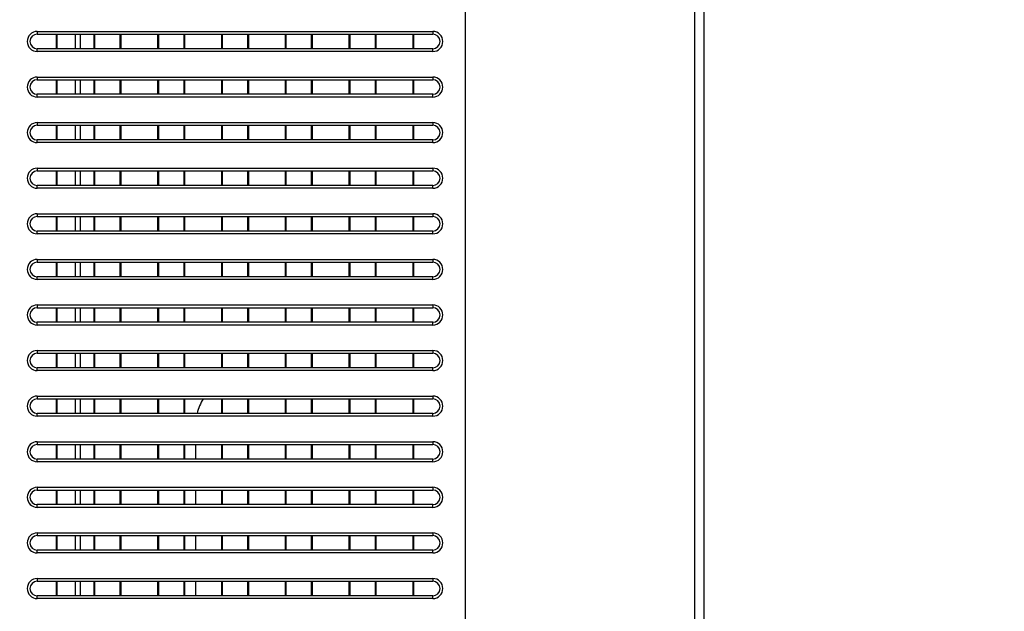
# Model space of a CAD drawing. Header units: millimetres. Extents: x -9020 to -2602, y 1105 to 6065.
# Tile 45 of 80: x -6596 to -6488, y 3068 to 3132. Entities that reach past the tile are written whole.
import ezdxf

# ---------------------------------------------------------------- set-up
doc = ezdxf.new("R2010")
doc.units = ezdxf.units.MM
doc.header["$LTSCALE"] = 65.395
doc.header["$PDSIZE"] = 0.05
doc.layers.get('0').update_dxf_attribs({"linetype": 'CONTINUOUS'})
doc.layers.get('Defpoints').update_dxf_attribs({"linetype": 'CONTINUOUS'})
doc.styles.get("Standard").update_dxf_attribs({"font": 'GOTHIC.TTF', "width": 0.5})
doc.dimstyles.new('ISO-25', dxfattribs={"dimtxt": 2.5, "dimasz": 2.5, "dimexe": 1.25, "dimexo": 0.625, "dimtad": 1, "dimtxsty": 'STANDARD', "dimcen": 2.5, "dimadec": 0, "dimazin": 0, "dimtfac": 1, "dimtmove": 0, "dimatfit": 3, "dimfxl": 1, "dimarcsym": 0})

# ---------------------------------------------------------------- blocks, each defined once
blk = doc.blocks.new('*D16')
at = {"color": 3, "lineweight": -2}
for p, q in [((-7637.35, 3096.73), (-7637.35, 2411.46)), ((-6390.78, 3096.73), (-6390.78, 2411.46)), ((-6405.78, 2412.71), (-7622.35, 2412.71))]:
    blk.add_line(p, q, dxfattribs=at)
at = {"color": 3}
for points in [[(-7622.35, 2415.21), (-7622.35, 2410.21), (-7637.35, 2412.71)], [(-6405.78, 2410.21), (-6405.78, 2415.21), (-6390.78, 2412.71)]]:
    blk.add_solid(points, dxfattribs=at)
at = {"layer": 'Defpoints', "color": 0}
for p in [(-7637.35, 3097.35), (-6390.78, 3097.35), (-7637.35, 2412.71)]:
    blk.add_point(p, dxfattribs=at)
at = {"color": 2, "insert": (-7014.06, 2430.67), "char_height": 20, "attachment_point": 5}
blk.add_mtext('1247 [49,078]', dxfattribs=at)
blk = doc.blocks.new('*D17')
at = {"color": 3, "lineweight": -2}
for p, q in [((-6463.8, 3204.35), (-7949.19, 3204.35)), ((-7947.94, 3189.35), (-7947.94, 2637.48)), ((-6463.8, 2622.48), (-7949.19, 2622.48))]:
    blk.add_line(p, q, dxfattribs=at)
at = {"color": 3}
for points in [[(-7945.44, 3189.35), (-7950.44, 3189.35), (-7947.94, 3204.35)], [(-7950.44, 2637.48), (-7945.44, 2637.48), (-7947.94, 2622.48)]]:
    blk.add_solid(points, dxfattribs=at)
at = {"layer": 'Defpoints', "color": 0}
for p in [(-6463.18, 3204.35), (-7947.94, 2622.48), (-6463.18, 2622.48)]:
    blk.add_point(p, dxfattribs=at)
at = {"color": 2, "insert": (-7965.9, 2913.42), "char_height": 20, "attachment_point": 5, "rotation": 90}
blk.add_mtext('582 [22,908]', dxfattribs=at)

msp = doc.modelspace()

# ---------------------------------------------------------------- linework, layer by layer
at = {"color": 7, "linetype": 'Continuous'}
for p, q in [((-6521.03, 3347.95), (-6521.03, 3035.25)), ((-6522.03, 2659.25), (-6522.03, 3202.39)), ((-6594.18, 3131.15), (-6550.78, 3131.15)), ((-6594.18, 3131.15), (-6594.18, 3130.85)), ((-6594.18, 3130.85), (-6550.78, 3130.85)), ((-6592.07, 3129.25), (-6592.07, 3130.85)), ((-6591.98, 3129.25), (-6591.98, 3130.85)), ((-6587.98, 3130.85), (-6587.98, 3129.25)), ((-6587.89, 3130.85), (-6587.89, 3129.25)), ((-6585.07, 3129.25), (-6585.07, 3130.85)), ((-6584.98, 3129.25), (-6584.98, 3130.85)), ((-6580.98, 3130.85), (-6580.98, 3129.25)), ((-6580.89, 3130.85), (-6580.89, 3129.25)), ((-6578.07, 3129.25), (-6578.07, 3130.85)), ((-6577.98, 3129.25), (-6577.98, 3130.85)), ((-6573.98, 3130.85), (-6573.98, 3129.25)), ((-6573.89, 3130.85), (-6573.89, 3129.25)), ((-6571.07, 3129.25), (-6571.07, 3130.85)), ((-6570.98, 3129.25), (-6570.98, 3130.85)), ((-6566.98, 3130.85), (-6566.98, 3129.25)), ((-6566.89, 3130.85), (-6566.89, 3129.25)), ((-6564.07, 3129.25), (-6564.07, 3130.85)), ((-6563.98, 3129.25), (-6563.98, 3130.85)), ((-6559.98, 3130.85), (-6559.98, 3129.25)), ((-6559.89, 3130.85), (-6559.89, 3129.25)), ((-6557.07, 3129.25), (-6557.07, 3130.85)), ((-6556.98, 3129.25), (-6556.98, 3130.85)), ((-6552.98, 3130.85), (-6552.98, 3129.25)), ((-6552.89, 3130.85), (-6552.89, 3129.25)), ((-6550.78, 3131.15), (-6550.78, 3130.85)), ((-6550.78, 3129.25), (-6594.18, 3129.25)), ((-6594.18, 3128.95), (-6594.18, 3129.25)), ((-6550.78, 3128.95), (-6594.18, 3128.95)), ((-6550.78, 3128.95), (-6550.78, 3129.25)), ((-6594.18, 3126.15), (-6550.78, 3126.15)), ((-6594.18, 3126.15), (-6594.18, 3125.85)), ((-6594.18, 3125.85), (-6550.78, 3125.85)), ((-6592.07, 3124.25), (-6592.07, 3125.85)), ((-6591.98, 3124.25), (-6591.98, 3125.85)), ((-6587.98, 3125.85), (-6587.98, 3124.25)), ((-6587.89, 3125.85), (-6587.89, 3124.25)), ((-6585.07, 3124.25), (-6585.07, 3125.85)), ((-6584.98, 3124.25), (-6584.98, 3125.85)), ((-6580.98, 3125.85), (-6580.98, 3124.25)), ((-6580.89, 3125.85), (-6580.89, 3124.25)), ((-6578.07, 3124.25), (-6578.07, 3125.85)), ((-6577.98, 3124.25), (-6577.98, 3125.85)), ((-6573.98, 3125.85), (-6573.98, 3124.25)), ((-6573.89, 3125.85), (-6573.89, 3124.25)), ((-6571.07, 3124.25), (-6571.07, 3125.85)), ((-6570.98, 3124.25), (-6570.98, 3125.85)), ((-6566.98, 3125.85), (-6566.98, 3124.25)), ((-6566.89, 3125.85), (-6566.89, 3124.25)), ((-6564.07, 3124.25), (-6564.07, 3125.85)), ((-6563.98, 3124.25), (-6563.98, 3125.85)), ((-6559.98, 3125.85), (-6559.98, 3124.25)), ((-6559.89, 3125.85), (-6559.89, 3124.25)), ((-6557.07, 3124.25), (-6557.07, 3125.85)), ((-6556.98, 3124.25), (-6556.98, 3125.85)), ((-6552.98, 3125.85), (-6552.98, 3124.25)), ((-6552.89, 3125.85), (-6552.89, 3124.25)), ((-6550.78, 3126.15), (-6550.78, 3125.85)), ((-6550.78, 3124.25), (-6594.18, 3124.25)), ((-6594.18, 3123.95), (-6594.18, 3124.25)), ((-6550.78, 3123.95), (-6594.18, 3123.95)), ((-6550.78, 3123.95), (-6550.78, 3124.25)), ((-6594.18, 3121.15), (-6550.78, 3121.15)), ((-6594.18, 3121.15), (-6594.18, 3120.85)), ((-6550.78, 3121.15), (-6550.78, 3120.85)), ((-6594.18, 3120.85), (-6550.78, 3120.85)), ((-6592.07, 3119.25), (-6592.07, 3120.85)), ((-6591.98, 3119.25), (-6591.98, 3120.85)), ((-6587.98, 3120.85), (-6587.98, 3119.25)), ((-6587.89, 3120.85), (-6587.89, 3119.25)), ((-6585.07, 3119.25), (-6585.07, 3120.85)), ((-6584.98, 3119.25), (-6584.98, 3120.85)), ((-6580.98, 3120.85), (-6580.98, 3119.25)), ((-6580.89, 3120.85), (-6580.89, 3119.25)), ((-6578.07, 3119.25), (-6578.07, 3120.85)), ((-6577.98, 3119.25), (-6577.98, 3120.85)), ((-6573.98, 3120.85), (-6573.98, 3119.25)), ((-6573.89, 3120.85), (-6573.89, 3119.25)), ((-6571.07, 3119.25), (-6571.07, 3120.85)), ((-6570.98, 3119.25), (-6570.98, 3120.85)), ((-6566.98, 3120.85), (-6566.98, 3119.25)), ((-6566.89, 3120.85), (-6566.89, 3119.25)), ((-6564.07, 3119.25), (-6564.07, 3120.85)), ((-6563.98, 3119.25), (-6563.98, 3120.85)), ((-6559.98, 3120.85), (-6559.98, 3119.25)), ((-6559.89, 3120.85), (-6559.89, 3119.25)), ((-6557.07, 3119.25), (-6557.07, 3120.85)), ((-6556.98, 3119.25), (-6556.98, 3120.85)), ((-6552.98, 3120.85), (-6552.98, 3119.25)), ((-6552.89, 3120.85), (-6552.89, 3119.25)), ((-6550.78, 3119.25), (-6594.18, 3119.25)), ((-6594.18, 3118.95), (-6594.18, 3119.25)), ((-6550.78, 3118.95), (-6594.18, 3118.95)), ((-6550.78, 3118.95), (-6550.78, 3119.25)), ((-6594.18, 3116.15), (-6550.78, 3116.15)), ((-6594.18, 3116.15), (-6594.18, 3115.85)), ((-6594.18, 3115.85), (-6550.78, 3115.85)), ((-6592.07, 3114.25), (-6592.07, 3115.85)), ((-6591.98, 3114.25), (-6591.98, 3115.85)), ((-6587.98, 3115.85), (-6587.98, 3114.25)), ((-6587.89, 3115.85), (-6587.89, 3114.25)), ((-6585.07, 3114.25), (-6585.07, 3115.85)), ((-6584.98, 3114.25), (-6584.98, 3115.85)), ((-6580.98, 3115.85), (-6580.98, 3114.25)), ((-6580.89, 3115.85), (-6580.89, 3114.25)), ((-6578.07, 3114.25), (-6578.07, 3115.85)), ((-6577.98, 3114.25), (-6577.98, 3115.85)), ((-6573.98, 3115.85), (-6573.98, 3114.25)), ((-6573.89, 3115.85), (-6573.89, 3114.25)), ((-6571.07, 3114.25), (-6571.07, 3115.85)), ((-6570.98, 3114.25), (-6570.98, 3115.85)), ((-6566.98, 3115.85), (-6566.98, 3114.25)), ((-6566.89, 3115.85), (-6566.89, 3114.25)), ((-6564.07, 3114.25), (-6564.07, 3115.85)), ((-6563.98, 3114.25), (-6563.98, 3115.85)), ((-6559.98, 3115.85), (-6559.98, 3114.25)), ((-6559.89, 3115.85), (-6559.89, 3114.25)), ((-6557.07, 3114.25), (-6557.07, 3115.85)), ((-6556.98, 3114.25), (-6556.98, 3115.85)), ((-6552.98, 3115.85), (-6552.98, 3114.25)), ((-6552.89, 3115.85), (-6552.89, 3114.25)), ((-6550.78, 3116.15), (-6550.78, 3115.85)), ((-6550.78, 3114.25), (-6594.18, 3114.25)), ((-6594.18, 3113.95), (-6594.18, 3114.25)), ((-6550.78, 3113.95), (-6594.18, 3113.95)), ((-6550.78, 3113.95), (-6550.78, 3114.25)), ((-6594.18, 3111.15), (-6550.78, 3111.15)), ((-6594.18, 3111.15), (-6594.18, 3110.85)), ((-6594.18, 3110.85), (-6550.78, 3110.85)), ((-6592.07, 3109.25), (-6592.07, 3110.85)), ((-6591.98, 3109.25), (-6591.98, 3110.85)), ((-6587.98, 3110.85), (-6587.98, 3109.25)), ((-6587.89, 3110.85), (-6587.89, 3109.25)), ((-6585.07, 3109.25), (-6585.07, 3110.85)), ((-6584.98, 3109.25), (-6584.98, 3110.85)), ((-6580.98, 3110.85), (-6580.98, 3109.25)), ((-6580.89, 3110.85), (-6580.89, 3109.25)), ((-6578.07, 3109.25), (-6578.07, 3110.85)), ((-6577.98, 3109.25), (-6577.98, 3110.85)), ((-6573.98, 3110.85), (-6573.98, 3109.25)), ((-6573.89, 3110.85), (-6573.89, 3109.25)), ((-6571.07, 3109.25), (-6571.07, 3110.85)), ((-6570.98, 3109.25), (-6570.98, 3110.85)), ((-6566.98, 3110.85), (-6566.98, 3109.25)), ((-6566.89, 3110.85), (-6566.89, 3109.25)), ((-6564.07, 3109.25), (-6564.07, 3110.85)), ((-6563.98, 3109.25), (-6563.98, 3110.85)), ((-6559.98, 3110.85), (-6559.98, 3109.25)), ((-6559.89, 3110.85), (-6559.89, 3109.25)), ((-6557.07, 3109.25), (-6557.07, 3110.85)), ((-6556.98, 3109.25), (-6556.98, 3110.85)), ((-6552.98, 3110.85), (-6552.98, 3109.25)), ((-6552.89, 3110.85), (-6552.89, 3109.25)), ((-6550.78, 3111.15), (-6550.78, 3110.85)), ((-6550.78, 3109.25), (-6594.18, 3109.25)), ((-6594.18, 3108.95), (-6594.18, 3109.25)), ((-6550.78, 3108.95), (-6550.78, 3109.25)), ((-6550.78, 3108.95), (-6594.18, 3108.95)), ((-6594.18, 3106.15), (-6550.78, 3106.15)), ((-6594.18, 3106.15), (-6594.18, 3105.85)), ((-6550.78, 3106.15), (-6550.78, 3105.85)), ((-6594.18, 3105.85), (-6550.78, 3105.85)), ((-6592.07, 3104.25), (-6592.07, 3105.85)), ((-6591.98, 3104.25), (-6591.98, 3105.85)), ((-6587.98, 3105.85), (-6587.98, 3104.25)), ((-6587.89, 3105.85), (-6587.89, 3104.25)), ((-6585.07, 3104.25), (-6585.07, 3105.85)), ((-6584.98, 3104.25), (-6584.98, 3105.85)), ((-6580.98, 3105.85), (-6580.98, 3104.25)), ((-6580.89, 3105.85), (-6580.89, 3104.25)), ((-6578.07, 3104.25), (-6578.07, 3105.85)), ((-6577.98, 3104.25), (-6577.98, 3105.85)), ((-6573.98, 3105.85), (-6573.98, 3104.25)), ((-6573.89, 3105.85), (-6573.89, 3104.25)), ((-6571.07, 3104.25), (-6571.07, 3105.85)), ((-6570.98, 3104.25), (-6570.98, 3105.85)), ((-6566.98, 3105.85), (-6566.98, 3104.25)), ((-6566.89, 3105.85), (-6566.89, 3104.25)), ((-6564.07, 3104.25), (-6564.07, 3105.85)), ((-6563.98, 3104.25), (-6563.98, 3105.85)), ((-6559.98, 3105.85), (-6559.98, 3104.25)), ((-6559.89, 3105.85), (-6559.89, 3104.25)), ((-6557.07, 3104.25), (-6557.07, 3105.85)), ((-6556.98, 3104.25), (-6556.98, 3105.85)), ((-6552.98, 3105.85), (-6552.98, 3104.25)), ((-6552.89, 3105.85), (-6552.89, 3104.25)), ((-6550.78, 3104.25), (-6594.18, 3104.25)), ((-6594.18, 3103.95), (-6594.18, 3104.25)), ((-6550.78, 3103.95), (-6594.18, 3103.95)), ((-6550.78, 3103.95), (-6550.78, 3104.25)), ((-6594.18, 3101.15), (-6550.78, 3101.15)), ((-6594.18, 3101.15), (-6594.18, 3100.85)), ((-6594.18, 3100.85), (-6550.78, 3100.85)), ((-6592.07, 3099.25), (-6592.07, 3100.85)), ((-6591.98, 3099.25), (-6591.98, 3100.85)), ((-6587.98, 3100.85), (-6587.98, 3099.25)), ((-6587.89, 3100.85), (-6587.89, 3099.25)), ((-6585.07, 3099.25), (-6585.07, 3100.85)), ((-6584.98, 3099.25), (-6584.98, 3100.85)), ((-6580.98, 3100.85), (-6580.98, 3099.25)), ((-6580.89, 3100.85), (-6580.89, 3099.25)), ((-6578.07, 3099.25), (-6578.07, 3100.85)), ((-6577.98, 3099.25), (-6577.98, 3100.85)), ((-6573.98, 3100.85), (-6573.98, 3099.25)), ((-6573.89, 3100.85), (-6573.89, 3099.25)), ((-6571.07, 3099.25), (-6571.07, 3100.85)), ((-6570.98, 3099.25), (-6570.98, 3100.85)), ((-6566.98, 3100.85), (-6566.98, 3099.25)), ((-6566.89, 3100.85), (-6566.89, 3099.25)), ((-6564.07, 3099.25), (-6564.07, 3100.85)), ((-6563.98, 3099.25), (-6563.98, 3100.85)), ((-6559.98, 3100.85), (-6559.98, 3099.25)), ((-6559.89, 3100.85), (-6559.89, 3099.25)), ((-6557.07, 3099.25), (-6557.07, 3100.85)), ((-6556.98, 3099.25), (-6556.98, 3100.85)), ((-6552.98, 3100.85), (-6552.98, 3099.25)), ((-6552.89, 3100.85), (-6552.89, 3099.25)), ((-6550.78, 3101.15), (-6550.78, 3100.85)), ((-6550.78, 3099.25), (-6594.18, 3099.25)), ((-6594.18, 3098.95), (-6594.18, 3099.25)), ((-6550.78, 3098.95), (-6594.18, 3098.95)), ((-6550.78, 3098.95), (-6550.78, 3099.25)), ((-6594.18, 3096.15), (-6550.78, 3096.15)), ((-6594.18, 3096.15), (-6594.18, 3095.85)), ((-6594.18, 3095.85), (-6550.78, 3095.85)), ((-6592.07, 3094.25), (-6592.07, 3095.85)), ((-6591.98, 3094.25), (-6591.98, 3095.85)), ((-6587.98, 3095.85), (-6587.98, 3094.25)), ((-6587.89, 3095.85), (-6587.89, 3094.25)), ((-6585.07, 3094.25), (-6585.07, 3095.85)), ((-6584.98, 3094.25), (-6584.98, 3095.85)), ((-6580.98, 3095.85), (-6580.98, 3094.25)), ((-6580.89, 3095.85), (-6580.89, 3094.25)), ((-6578.07, 3094.25), (-6578.07, 3095.85)), ((-6577.98, 3094.25), (-6577.98, 3095.85)), ((-6573.98, 3095.85), (-6573.98, 3094.25)), ((-6573.89, 3095.85), (-6573.89, 3094.25)), ((-6571.07, 3094.25), (-6571.07, 3095.85)), ((-6570.98, 3094.25), (-6570.98, 3095.85)), ((-6566.98, 3095.85), (-6566.98, 3094.25)), ((-6566.89, 3095.85), (-6566.89, 3094.25)), ((-6564.07, 3094.25), (-6564.07, 3095.85)), ((-6563.98, 3094.25), (-6563.98, 3095.85)), ((-6559.98, 3095.85), (-6559.98, 3094.25)), ((-6559.89, 3095.85), (-6559.89, 3094.25)), ((-6557.07, 3094.25), (-6557.07, 3095.85)), ((-6556.98, 3094.25), (-6556.98, 3095.85)), ((-6552.98, 3095.85), (-6552.98, 3094.25)), ((-6552.89, 3095.85), (-6552.89, 3094.25)), ((-6550.78, 3096.15), (-6550.78, 3095.85)), ((-6550.78, 3094.25), (-6594.18, 3094.25)), ((-6594.18, 3093.95), (-6594.18, 3094.25)), ((-6550.78, 3093.95), (-6550.78, 3094.25)), ((-6550.78, 3093.95), (-6594.18, 3093.95)), ((-6594.18, 3091.15), (-6550.78, 3091.15)), ((-6594.18, 3091.15), (-6594.18, 3090.85)), ((-6594.18, 3090.85), (-6550.78, 3090.85)), ((-6592.07, 3089.25), (-6592.07, 3090.85)), ((-6591.98, 3089.25), (-6591.98, 3090.85)), ((-6587.98, 3090.85), (-6587.98, 3089.25)), ((-6587.89, 3090.85), (-6587.89, 3089.25)), ((-6585.07, 3089.25), (-6585.07, 3090.85)), ((-6584.98, 3089.25), (-6584.98, 3090.85)), ((-6580.98, 3090.85), (-6580.98, 3089.25)), ((-6580.89, 3090.85), (-6580.89, 3089.25)), ((-6578.07, 3089.25), (-6578.07, 3090.85)), ((-6577.98, 3089.25), (-6577.98, 3090.85)), ((-6573.98, 3090.85), (-6573.98, 3089.25)), ((-6573.89, 3090.85), (-6573.89, 3089.25)), ((-6571.07, 3089.25), (-6571.07, 3090.85)), ((-6570.98, 3089.25), (-6570.98, 3090.85)), ((-6566.98, 3090.85), (-6566.98, 3089.25)), ((-6566.89, 3090.85), (-6566.89, 3089.25)), ((-6564.07, 3089.25), (-6564.07, 3090.85)), ((-6563.98, 3089.25), (-6563.98, 3090.85)), ((-6559.98, 3090.85), (-6559.98, 3089.25)), ((-6559.89, 3090.85), (-6559.89, 3089.25)), ((-6557.07, 3089.25), (-6557.07, 3090.85)), ((-6556.98, 3089.25), (-6556.98, 3090.85)), ((-6552.98, 3090.85), (-6552.98, 3089.25)), ((-6552.89, 3090.85), (-6552.89, 3089.25)), ((-6550.78, 3091.15), (-6550.78, 3090.85)), ((-6550.78, 3089.25), (-6594.18, 3089.25)), ((-6594.18, 3088.95), (-6594.18, 3089.25)), ((-6550.78, 3088.95), (-6594.18, 3088.95)), ((-6550.78, 3088.95), (-6550.78, 3089.25)), ((-6594.18, 3086.15), (-6550.78, 3086.15)), ((-6594.18, 3086.15), (-6594.18, 3085.85)), ((-6594.18, 3085.85), (-6550.78, 3085.85)), ((-6592.07, 3084.25), (-6592.07, 3085.85)), ((-6591.98, 3084.25), (-6591.98, 3085.85)), ((-6587.98, 3085.85), (-6587.98, 3084.25)), ((-6587.89, 3085.85), (-6587.89, 3084.25)), ((-6585.07, 3084.25), (-6585.07, 3085.85)), ((-6584.98, 3084.25), (-6584.98, 3085.85)), ((-6580.98, 3085.85), (-6580.98, 3084.25)), ((-6580.89, 3085.85), (-6580.89, 3084.25)), ((-6578.07, 3084.25), (-6578.07, 3085.85)), ((-6577.98, 3084.25), (-6577.98, 3085.85)), ((-6573.98, 3085.85), (-6573.98, 3084.25)), ((-6573.89, 3085.85), (-6573.89, 3084.25)), ((-6571.07, 3084.25), (-6571.07, 3085.85)), ((-6570.98, 3084.25), (-6570.98, 3085.85)), ((-6566.98, 3085.85), (-6566.98, 3084.25)), ((-6566.89, 3085.85), (-6566.89, 3084.25)), ((-6564.07, 3084.25), (-6564.07, 3085.85)), ((-6563.98, 3084.25), (-6563.98, 3085.85)), ((-6559.98, 3085.85), (-6559.98, 3084.25)), ((-6559.89, 3085.85), (-6559.89, 3084.25)), ((-6557.07, 3084.25), (-6557.07, 3085.85)), ((-6556.98, 3084.25), (-6556.98, 3085.85)), ((-6552.98, 3085.85), (-6552.98, 3084.25)), ((-6552.89, 3085.85), (-6552.89, 3084.25)), ((-6550.78, 3086.15), (-6550.78, 3085.85)), ((-6550.78, 3084.25), (-6594.18, 3084.25)), ((-6594.18, 3083.95), (-6594.18, 3084.25)), ((-6550.78, 3083.95), (-6594.18, 3083.95)), ((-6550.78, 3083.95), (-6550.78, 3084.25)), ((-6594.18, 3081.15), (-6550.78, 3081.15)), ((-6594.18, 3081.15), (-6594.18, 3080.85)), ((-6550.78, 3081.15), (-6550.78, 3080.85)), ((-6594.18, 3080.85), (-6550.78, 3080.85)), ((-6592.07, 3079.25), (-6592.07, 3080.85)), ((-6591.98, 3079.25), (-6591.98, 3080.85)), ((-6587.98, 3080.85), (-6587.98, 3079.25)), ((-6587.89, 3080.85), (-6587.89, 3079.25)), ((-6585.07, 3079.25), (-6585.07, 3080.85)), ((-6584.98, 3079.25), (-6584.98, 3080.85)), ((-6580.98, 3080.85), (-6580.98, 3079.25)), ((-6580.89, 3080.85), (-6580.89, 3079.25)), ((-6578.07, 3079.25), (-6578.07, 3080.85)), ((-6577.98, 3079.25), (-6577.98, 3080.85)), ((-6573.98, 3080.85), (-6573.98, 3079.25)), ((-6573.89, 3080.85), (-6573.89, 3079.25)), ((-6571.07, 3079.25), (-6571.07, 3080.85)), ((-6570.98, 3079.25), (-6570.98, 3080.85)), ((-6566.98, 3080.85), (-6566.98, 3079.25)), ((-6566.89, 3080.85), (-6566.89, 3079.25)), ((-6564.07, 3079.25), (-6564.07, 3080.85)), ((-6563.98, 3079.25), (-6563.98, 3080.85)), ((-6559.98, 3080.85), (-6559.98, 3079.25)), ((-6559.89, 3080.85), (-6559.89, 3079.25)), ((-6557.07, 3079.25), (-6557.07, 3080.85)), ((-6556.98, 3079.25), (-6556.98, 3080.85)), ((-6552.98, 3080.85), (-6552.98, 3079.25)), ((-6552.89, 3080.85), (-6552.89, 3079.25)), ((-6550.78, 3079.25), (-6594.18, 3079.25)), ((-6594.18, 3078.95), (-6594.18, 3079.25)), ((-6550.78, 3078.95), (-6594.18, 3078.95)), ((-6550.78, 3078.95), (-6550.78, 3079.25)), ((-6594.18, 3076.15), (-6550.78, 3076.15)), ((-6594.18, 3076.15), (-6594.18, 3075.85)), ((-6594.18, 3075.85), (-6550.78, 3075.85)), ((-6592.07, 3074.25), (-6592.07, 3075.85)), ((-6591.98, 3074.25), (-6591.98, 3075.85)), ((-6587.98, 3075.85), (-6587.98, 3074.25)), ((-6587.89, 3075.85), (-6587.89, 3074.25)), ((-6585.07, 3074.25), (-6585.07, 3075.85)), ((-6584.98, 3074.25), (-6584.98, 3075.85)), ((-6580.98, 3075.85), (-6580.98, 3074.25)), ((-6580.89, 3075.85), (-6580.89, 3074.25)), ((-6578.07, 3074.25), (-6578.07, 3075.85)), ((-6577.98, 3074.25), (-6577.98, 3075.85)), ((-6573.98, 3075.85), (-6573.98, 3074.25)), ((-6573.89, 3075.85), (-6573.89, 3074.25)), ((-6571.07, 3074.25), (-6571.07, 3075.85)), ((-6570.98, 3074.25), (-6570.98, 3075.85)), ((-6566.98, 3075.85), (-6566.98, 3074.25)), ((-6566.89, 3075.85), (-6566.89, 3074.25)), ((-6564.07, 3074.25), (-6564.07, 3075.85)), ((-6563.98, 3074.25), (-6563.98, 3075.85)), ((-6559.98, 3075.85), (-6559.98, 3074.25)), ((-6559.89, 3075.85), (-6559.89, 3074.25)), ((-6557.07, 3074.25), (-6557.07, 3075.85)), ((-6556.98, 3074.25), (-6556.98, 3075.85)), ((-6552.98, 3075.85), (-6552.98, 3074.25)), ((-6552.89, 3075.85), (-6552.89, 3074.25)), ((-6550.78, 3076.15), (-6550.78, 3075.85)), ((-6550.78, 3074.25), (-6594.18, 3074.25)), ((-6594.18, 3073.95), (-6594.18, 3074.25)), ((-6550.78, 3073.95), (-6594.18, 3073.95)), ((-6550.78, 3073.95), (-6550.78, 3074.25)), ((-6594.18, 3071.15), (-6550.78, 3071.15)), ((-6594.18, 3071.15), (-6594.18, 3070.85)), ((-6594.18, 3070.85), (-6550.78, 3070.85)), ((-6592.07, 3069.25), (-6592.07, 3070.85)), ((-6591.98, 3069.25), (-6591.98, 3070.85)), ((-6587.98, 3070.85), (-6587.98, 3069.25)), ((-6587.89, 3070.85), (-6587.89, 3069.25)), ((-6585.07, 3069.25), (-6585.07, 3070.85)), ((-6584.98, 3069.25), (-6584.98, 3070.85)), ((-6580.98, 3070.85), (-6580.98, 3069.25)), ((-6580.89, 3070.85), (-6580.89, 3069.25)), ((-6578.07, 3069.25), (-6578.07, 3070.85)), ((-6577.98, 3069.25), (-6577.98, 3070.85)), ((-6573.98, 3070.85), (-6573.98, 3069.25)), ((-6573.89, 3070.85), (-6573.89, 3069.25)), ((-6571.07, 3069.25), (-6571.07, 3070.85)), ((-6570.98, 3069.25), (-6570.98, 3070.85)), ((-6566.98, 3070.85), (-6566.98, 3069.25)), ((-6566.89, 3070.85), (-6566.89, 3069.25)), ((-6564.07, 3069.25), (-6564.07, 3070.85)), ((-6563.98, 3069.25), (-6563.98, 3070.85)), ((-6559.98, 3070.85), (-6559.98, 3069.25)), ((-6559.89, 3070.85), (-6559.89, 3069.25)), ((-6557.07, 3069.25), (-6557.07, 3070.85)), ((-6556.98, 3069.25), (-6556.98, 3070.85)), ((-6552.98, 3070.85), (-6552.98, 3069.25)), ((-6552.89, 3070.85), (-6552.89, 3069.25)), ((-6550.78, 3071.15), (-6550.78, 3070.85)), ((-6550.78, 3069.25), (-6594.18, 3069.25)), ((-6594.18, 3068.95), (-6594.18, 3069.25)), ((-6550.78, 3068.95), (-6550.78, 3069.25)), ((-6550.78, 3068.95), (-6594.18, 3068.95))]:
    msp.add_line(p, q, dxfattribs=at)
at = {"color": 3, "linetype": 'Continuous'}
for p, q in [((-6590, 3129.25), (-6590, 3130.85)), ((-6589.43, 3129.25), (-6589.43, 3130.85)), ((-6590, 3124.25), (-6590, 3125.85)), ((-6589.43, 3124.25), (-6589.43, 3125.85)), ((-6590, 3119.25), (-6590, 3120.85)), ((-6589.43, 3119.25), (-6589.43, 3120.85)), ((-6590, 3114.25), (-6590, 3115.85)), ((-6589.43, 3114.25), (-6589.43, 3115.85)), ((-6590, 3109.25), (-6590, 3110.85)), ((-6589.43, 3109.25), (-6589.43, 3110.85)), ((-6590, 3104.25), (-6590, 3105.85)), ((-6589.43, 3104.25), (-6589.43, 3105.85)), ((-6590, 3099.25), (-6590, 3100.85)), ((-6589.43, 3099.25), (-6589.43, 3100.85)), ((-6590, 3094.25), (-6590, 3095.85)), ((-6589.43, 3094.25), (-6589.43, 3095.85)), ((-6590, 3089.25), (-6590, 3090.85)), ((-6589.43, 3089.25), (-6589.43, 3090.85)), ((-6590, 3084.25), (-6590, 3085.85)), ((-6589.43, 3084.25), (-6589.43, 3085.85)), ((-6576.78, 3084.25), (-6576.78, 3085.85)), ((-6590, 3079.25), (-6590, 3080.85)), ((-6589.43, 3079.25), (-6589.43, 3080.85)), ((-6576.78, 3079.25), (-6576.78, 3080.85)), ((-6590, 3074.25), (-6590, 3075.85)), ((-6589.43, 3074.25), (-6589.43, 3075.85)), ((-6576.78, 3074.25), (-6576.78, 3075.85)), ((-6590, 3069.25), (-6590, 3070.85)), ((-6589.43, 3069.25), (-6589.43, 3070.85)), ((-6576.78, 3069.25), (-6576.78, 3070.85))]:
    msp.add_line(p, q, dxfattribs=at)
at = {"color": 4}
msp.add_lwpolyline([(-6597.11, 3193.66), (-6547.21, 3193.66), (-6547.21, 2915.94), (-6597.11, 2915.94)], close=True, dxfattribs=at)
at = {"color": 7, "linetype": 'Continuous'}
for centre, radius, start, end in [((-6594.18, 3130.05), 1.1, 90, 270), ((-6594.18, 3130.05), 0.8, 90, 270), ((-6550.78, 3130.05), 1.1, 270, 90), ((-6550.78, 3130.05), 0.8, 270, 90), ((-6594.18, 3125.05), 1.1, 90, 270), ((-6594.18, 3125.05), 0.8, 90, 270), ((-6550.78, 3125.05), 1.1, 270, 90), ((-6550.78, 3125.05), 0.8, 270, 90), ((-6594.18, 3120.05), 1.1, 90, 270), ((-6550.78, 3120.05), 1.1, 270, 90), ((-6594.18, 3120.05), 0.8, 90, 270), ((-6550.78, 3120.05), 0.8, 270, 90), ((-6594.18, 3115.05), 1.1, 90, 270), ((-6594.18, 3115.05), 0.8, 90, 270), ((-6550.78, 3115.05), 1.1, 270, 90), ((-6550.78, 3115.05), 0.8, 270, 90), ((-6594.18, 3110.05), 1.1, 90, 270), ((-6594.18, 3110.05), 0.8, 90, 270), ((-6550.78, 3110.05), 1.1, 270, 90), ((-6550.78, 3110.05), 0.8, 270, 90), ((-6594.18, 3105.05), 1.1, 90, 270), ((-6550.78, 3105.05), 1.1, 270, 90), ((-6594.18, 3105.05), 0.8, 90, 270), ((-6550.78, 3105.05), 0.8, 270, 90), ((-6594.18, 3100.05), 1.1, 90, 270), ((-6594.18, 3100.05), 0.8, 90, 270), ((-6550.78, 3100.05), 1.1, 270, 90), ((-6550.78, 3100.05), 0.8, 270, 90), ((-6594.18, 3095.05), 1.1, 90, 270), ((-6594.18, 3095.05), 0.8, 90, 270), ((-6550.78, 3095.05), 1.1, 270, 90), ((-6550.78, 3095.05), 0.8, 270, 90), ((-6594.18, 3090.05), 1.1, 90, 270), ((-6594.18, 3090.05), 0.8, 90, 270), ((-6550.78, 3090.05), 1.1, 270, 90), ((-6550.78, 3090.05), 0.8, 270, 90), ((-6594.18, 3085.05), 1.1, 90, 270), ((-6594.18, 3085.05), 0.8, 90, 270), ((-6550.78, 3085.05), 1.1, 270, 90), ((-6550.78, 3085.05), 0.8, 270, 90), ((-6594.18, 3080.05), 1.1, 90, 270), ((-6550.78, 3080.05), 1.1, 270, 90), ((-6594.18, 3080.05), 0.8, 90, 270), ((-6550.78, 3080.05), 0.8, 270, 90), ((-6594.18, 3075.05), 1.1, 90, 270), ((-6594.18, 3075.05), 0.8, 90, 270), ((-6550.78, 3075.05), 1.1, 270, 90), ((-6550.78, 3075.05), 0.8, 270, 90), ((-6594.18, 3070.05), 1.1, 90, 270), ((-6594.18, 3070.05), 0.8, 90, 270), ((-6550.78, 3070.05), 1.1, 270, 90), ((-6550.78, 3070.05), 0.8, 270, 90)]:
    msp.add_arc(centre, radius, start, end, dxfattribs=at)
at = {"color": 3, "linetype": 'Continuous'}
msp.add_arc((-6571.78, 3088.11), 5, 146.7691, 166.8202, dxfattribs=at)

# ---------------------------------------------------------------- dimensions: what is measured, and where the dimension line sits
dim = msp.add_linear_dim(base=(-7947.94, 2622.48), p1=(-6463.18, 3204.35), p2=(-6463.18, 2622.48), angle=90, dimstyle='ISO-25', override={"dimtxt": 20, "dimasz": 15, "dimgap": 5, "dimdec": 0, "dimclrd": 3, "dimclre": 3, "dimclrt": 2, "dimadec": 1, "dimtp": 0.3, "dimtm": 0.3, "dimtofl": 0})
dim.commit()
dim.dimension.update_dxf_attribs({"geometry": '*D17', "text_midpoint": (-7965.9, 2913.42)})
dim = msp.add_linear_dim(base=(-7637.35, 2412.71), p1=(-6390.78, 3097.35), p2=(-7637.35, 3097.35), dimstyle='ISO-25', override={"dimtxt": 20, "dimasz": 15, "dimgap": 5, "dimdec": 0, "dimclrd": 3, "dimclre": 3, "dimclrt": 2, "dimadec": 1, "dimtp": 0.3, "dimtm": 0.3, "dimtofl": 0})
dim.commit()
dim.dimension.update_dxf_attribs({"geometry": '*D16', "text_midpoint": (-7014.06, 2430.67)})

doc.saveas('drawing.dxf')
